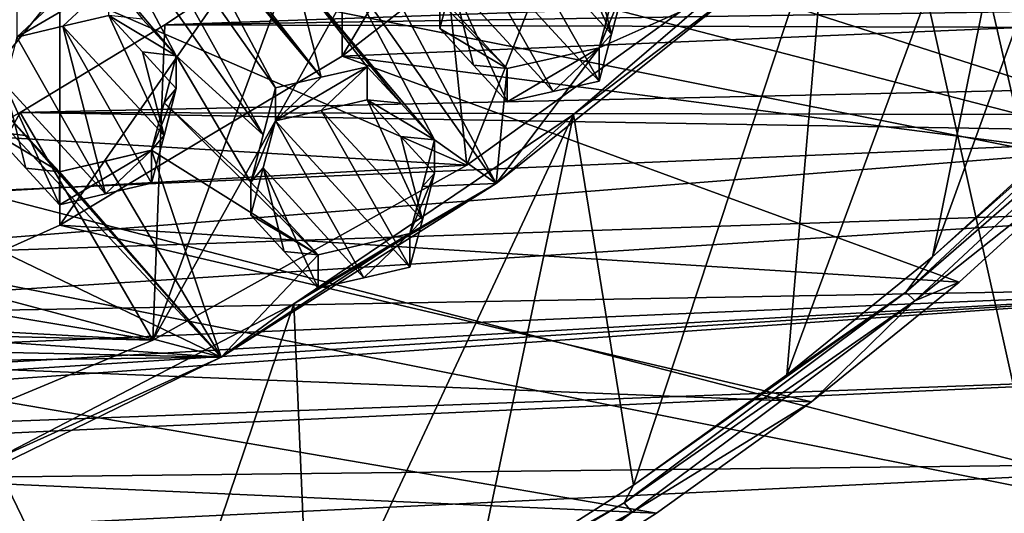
# Model space of a CAD drawing. Header units: metres. Extents: x -22 to 22, y 0 to 204.
# Tile 115 of 256: x 3.45 to 6.14, y 11.09 to 12.43. Entities that reach past the tile are written whole.
import ezdxf

# ---------------------------------------------------------------- set-up
doc = ezdxf.new("R2010")
doc.units = ezdxf.units.M
doc.layers.add('solid_002_SW0002', color=7, linetype='CONTINUOUS')
doc.layers.add('solid_002_SW0002_01', color=7, linetype='CONTINUOUS')

msp = doc.modelspace()

# ---------------------------------------------------------------- linework, layer by layer
at = {"layer": 'solid_002_SW0002'}
for points in [[(7.330033, 6.201028, 222.337723), (-0.000125, 6.009099, 222.530045), (-0.000125, 39.062069, 222.530045)], [(7.539723, 6.213904, 222.33223), (7.330033, 6.201028, 222.337723), (-0.000125, 39.062069, 222.530045)], [(7.745979, 6.240901, 222.326813), (7.539723, 6.213904, 222.33223), (-0.000125, 39.062069, 222.530045)], [(7.948801, 6.282018, 222.321487), (7.745979, 6.240901, 222.326813), (-0.000125, 39.062069, 222.530045)], [(8.148396, 6.337333, 222.316254), (7.948801, 6.282018, 222.321487), (-0.000125, 39.062069, 222.530045)], [(8.346459, 6.407481, 222.311066), (8.148396, 6.337333, 222.316254), (-0.000125, 39.062069, 222.530045)], [(8.540717, 6.491611, 222.305969), (8.346459, 6.407481, 222.311066), (-0.000125, 39.062069, 222.530045)], [(8.727814, 6.588467, 222.301056), (8.540717, 6.491611, 222.305969), (-0.000125, 39.062069, 222.530045)], [(8.906004, 6.697614, 222.296387), (8.727814, 6.588467, 222.301056), (-0.000125, 39.062069, 222.530045)], [(9.077606, 6.820176, 222.29187), (8.906004, 6.697614, 222.296387), (-0.000125, 39.062069, 222.530045)], [(9.240612, 6.954489, 222.287598), (9.077606, 6.820176, 222.29187), (-0.000125, 39.062069, 222.530045)], [(9.392625, 7.09867, 222.283615), (9.240612, 6.954489, 222.287598), (-0.000125, 39.062069, 222.530045)], [(9.533943, 7.253393, 222.279907), (9.392625, 7.09867, 222.283615), (-0.000125, 39.062069, 222.530045)], [(9.665215, 7.418948, 222.276459), (9.533943, 7.253393, 222.279907), (-0.000125, 39.062069, 222.530045)], [(9.784578, 7.59288, 222.273331), (9.665215, 7.418948, 222.276459), (-0.000125, 39.062069, 222.530045)], [(9.89038, 7.773118, 222.270554), (9.784578, 7.59288, 222.273331), (-0.000125, 39.062069, 222.530045)], [(9.983701, 7.961953, 222.268112), (9.89038, 7.773118, 222.270554), (-0.000125, 39.062069, 222.530045)], [(10.064153, 8.15771, 222.265991), (9.983701, 7.961953, 222.268112), (-0.000125, 39.062069, 222.530045)], [(10.130554, 8.357121, 222.264252), (10.064153, 8.15771, 222.265991), (-0.000125, 39.062069, 222.530045)], [(10.182102, 8.557965, 222.262894), (10.130554, 8.357121, 222.264252), (-0.000125, 39.062069, 222.530045)], [(10.219395, 8.761897, 222.261917), (10.182102, 8.557965, 222.262894), (-0.000125, 39.062069, 222.530045)], [(10.242505, 8.96912, 222.261322), (10.219395, 8.761897, 222.261917), (-0.000125, 39.062069, 222.530045)], [(10.251433, 9.179632, 222.261078), (10.242505, 8.96912, 222.261322), (-0.000125, 39.062069, 222.530045)], [(10.452456, 38.787868, 222.255814), (10.251433, 9.179632, 222.261078), (-0.000125, 39.062069, 222.530045)], [(15.431576, 33.648762, 223.952362), (-15.431306, 33.548271, 223.951843), (-15.319921, 9.159238, 223.824142)], [(7.7389, 11.77158, 197.366669), (-8.239264, 15.907071, 196.25856), (-8.043475, 16.822996, 196.013153)], [(7.7389, 11.77158, 197.366669), (-8.323321, 14.981074, 196.506683), (-8.239264, 15.907071, 196.25856)], [(7.332353, 10.929029, 197.592422), (-8.29563, 14.043318, 196.757965), (-8.323321, 14.981074, 196.506683)], [(7.7389, 11.77158, 197.366669), (7.332353, 10.929029, 197.592422), (-8.323321, 14.981074, 196.506683)], [(6.822947, 10.130286, 197.806458), (-8.155832, 13.118854, 197.005661), (-8.29563, 14.043318, 196.757965)], [(7.332353, 10.929029, 197.592422), (6.822947, 10.130286, 197.806458), (-8.29563, 14.043318, 196.757965)], [(6.223329, 9.397194, 198.002884), (-7.90552, 12.214004, 197.248123), (-8.155832, 13.118854, 197.005661)], [(6.822947, 10.130286, 197.806458), (6.223329, 9.397194, 198.002884), (-8.155832, 13.118854, 197.005661)], [(5.538156, 8.734461, 198.180466), (-7.547938, 11.344419, 197.481125), (-7.90552, 12.214004, 197.248123)], [(6.223329, 9.397194, 198.002884), (5.538156, 8.734461, 198.180466), (-7.90552, 12.214004, 197.248123)], [(3.82183, 10.324622, 211.782379), (-5.187891, 11.085692, 211.578445), (-5.609299, 11.38822, 211.497375)], [(-0.818824, 11.047389, 211.588715), (3.82183, 10.324622, 211.782379), (-5.609299, 11.38822, 211.497375)], [(4.778347, 8.154085, 198.335968), (-7.089259, 10.521552, 197.701614), (-7.547938, 11.344419, 197.481125)], [(5.538156, 8.734461, 198.180466), (4.778347, 8.154085, 198.335968), (-7.547938, 11.344419, 197.481125)]]:
    msp.add_3dface(points, dxfattribs=at)
at = {"layer": 'solid_002_SW0002_01'}
for points in [[(15.431576, 33.648762, 223.952362), (-15.319921, 9.159238, 223.824142), (15.31992, 9.159238, 223.824142)], [(7.7389, 11.77158, 197.366669), (-8.043475, 16.822996, 196.013153), (8.043475, 12.659388, 197.128784)], [(5.941826, 11.785501, 211.339172), (6.808743, 14.178736, 210.697906), (6.275728, 13.442966, 210.89505)], [(5.941826, 11.785501, 211.339172), (6.319546, 12.129995, 211.246857), (6.808743, 14.178736, 210.697906)], [(4.33113, 12.333822, 211.244003), (4.33112, 12.980863, 213.658829), (5.037236, 13.528365, 213.512115)], [(4.33113, 12.333822, 211.244003), (5.037236, 13.528365, 213.512115), (5.037237, 12.881317, 211.097305)], [(4.671119, 12.035767, 213.912064), (4.57771, 12.926807, 217.471512), (5.231467, 13.459406, 217.671707)], [(5.463736, 12.606127, 213.759232), (4.671119, 12.035767, 213.912064), (5.231467, 13.459406, 217.671707)], [(5.544488, 11.463657, 211.4254), (6.275728, 13.442966, 210.89505), (5.656214, 12.770831, 211.07515)], [(5.544488, 11.463657, 211.4254), (5.941826, 11.785501, 211.339172), (6.275728, 13.442966, 210.89505)], [(3.560362, 11.872411, 211.367645), (3.56034, 12.519446, 213.782455), (4.33112, 12.980863, 213.658829)], [(3.560362, 11.872411, 211.367645), (4.33112, 12.980863, 213.658829), (4.33113, 12.333822, 211.244003)], [(4.11488, 12.119255, 211.272964), (3.655504, 12.946311, 211.354874), (3.621655, 12.816916, 211.360046)], [(4.148295, 12.246927, 211.267609), (3.892114, 12.729341, 211.313217), (3.655504, 12.946311, 211.354874)], [(4.11488, 12.119255, 211.272964), (4.148295, 12.246927, 211.267609), (3.655504, 12.946311, 211.354874)], [(3.814096, 11.558124, 214.040054), (4.221998, 12.668964, 217.341049), (4.57771, 12.926807, 217.471512)], [(4.671119, 12.035767, 213.912064), (3.814096, 11.558124, 214.040054), (4.57771, 12.926807, 217.471512)], [(4.33113, 12.333822, 211.244003), (5.037237, 12.881317, 211.097305), (6.759646, 12.436179, 211.216583)], [(3.621655, 12.816916, 211.360046), (3.496195, 12.787632, 211.380646), (3.877836, 12.334428, 211.314163)], [(4.11488, 12.119255, 211.272964), (3.621655, 12.816916, 211.360046), (3.877836, 12.334428, 211.314163)], [(3.78567, 12.43414, 211.3302), (3.877836, 12.334428, 211.314163), (3.496195, 12.787632, 211.380646)], [(4.962513, 12.174438, 211.234955), (5.656214, 12.770831, 211.07515), (5.44143, 12.539206, 211.01123)], [(5.126253, 11.163028, 211.505951), (5.656214, 12.770831, 211.07515), (4.962513, 12.174438, 211.234955)], [(5.126253, 11.163028, 211.505951), (5.544488, 11.463657, 211.4254), (5.656214, 12.770831, 211.07515)], [(13.040505, 12.74253, 217.115784), (4.221998, 12.668964, 217.341049), (3.846761, 12.419223, 217.191116)], [(13.070004, 12.561913, 216.996185), (13.040505, 12.74253, 217.115784), (3.846761, 12.419223, 217.191116)], [(4.273743, 12.275805, 211.245499), (3.983698, 12.630179, 211.296997), (3.892114, 12.729341, 211.313217)], [(4.148295, 12.246927, 211.267609), (4.273743, 12.275805, 211.245499), (3.892114, 12.729341, 211.313217)], [(4.36057, 12.716358, 211.227539), (4.32678, 12.587756, 211.234818), (4.750612, 11.986334, 211.159363)], [(4.780951, 12.300061, 211.15094), (4.36057, 12.716358, 211.227539), (4.750612, 11.986334, 211.159363)], [(4.780951, 12.300061, 211.15094), (4.597239, 12.499191, 211.18428), (4.36057, 12.716358, 211.227539)], [(4.915438, 12.720207, 210.779709), (4.789813, 12.692584, 210.806671), (5.065646, 12.393177, 210.752121)], [(5.007173, 12.620364, 210.76152), (4.915438, 12.720207, 210.779709), (5.065646, 12.393177, 210.752121)], [(4.789813, 12.692584, 210.806671), (4.664483, 12.664864, 210.832977), (5.031906, 12.265072, 210.760544)], [(4.789813, 12.692584, 210.806671), (5.031906, 12.265072, 210.760544), (5.065646, 12.393177, 210.752121)], [(3.814096, 11.558124, 214.040054), (3.846761, 12.419223, 217.191116), (4.221998, 12.668964, 217.341049)], [(4.664483, 12.664864, 210.832977), (4.63101, 12.537585, 210.840622), (4.906317, 12.237202, 210.786545)], [(4.664483, 12.664864, 210.832977), (4.906317, 12.237202, 210.786545), (5.031906, 12.265072, 210.760544)], [(3.56034, 12.519446, 213.782455), (4.671119, 12.035767, 213.912064), (5.463736, 12.606127, 213.759232)], [(4.273743, 12.275805, 211.245499), (4.075826, 12.530424, 211.280655), (3.983698, 12.630179, 211.296997)], [(5.065646, 12.393177, 210.752121), (5.09915, 12.520257, 210.743286), (5.007173, 12.620364, 210.76152)], [(4.582962, 12.105511, 211.189835), (4.32678, 12.587756, 211.234818), (4.201263, 12.559167, 211.258072)], [(4.582962, 12.105511, 211.189835), (4.750612, 11.986334, 211.159363), (4.32678, 12.587756, 211.234818)], [(13.096292, 12.392497, 216.869232), (13.070004, 12.561913, 216.996185), (3.846761, 12.419223, 217.191116)], [(4.273743, 12.275805, 211.245499), (4.201263, 12.559167, 211.258072), (4.075826, 12.530424, 211.280655)], [(4.273743, 12.275805, 211.245499), (4.39925, 12.304527, 211.222763), (4.201263, 12.559167, 211.258072)], [(4.490875, 12.205272, 211.206345), (4.201263, 12.559167, 211.258072), (4.39925, 12.304527, 211.222763)], [(4.490875, 12.205272, 211.206345), (4.582962, 12.105511, 211.189835), (4.201263, 12.559167, 211.258072)], [(3.694124, 12.533173, 211.346085), (3.568667, 12.503766, 211.366226), (3.443169, 12.385576, 211.055054)], [(3.568667, 12.415089, 211.035263), (3.694124, 12.533173, 211.346085), (3.443169, 12.385576, 211.055054)], [(3.568667, 12.415089, 211.035263), (3.694124, 12.444397, 211.014771), (3.694124, 12.533173, 211.346085)], [(4.63101, 12.537585, 210.840622), (4.597239, 12.499191, 211.18428), (4.597239, 12.409048, 210.84787)], [(4.63101, 12.537585, 210.840622), (4.597239, 12.409048, 210.84787), (4.688903, 12.309348, 210.829941)], [(4.63101, 12.537585, 210.840622), (4.780951, 12.209225, 210.81192), (4.906317, 12.237202, 210.786545)], [(4.63101, 12.537585, 210.840622), (4.688903, 12.309348, 210.829941), (4.780951, 12.209225, 210.81192)], [(4.962513, 12.174438, 211.234955), (5.44143, 12.539206, 211.01123), (4.750612, 11.986334, 211.159363)], [(5.031906, 12.356191, 211.100601), (4.750612, 11.986334, 211.159363), (5.44143, 12.539206, 211.01123)], [(5.065647, 12.484099, 211.091431), (5.031906, 12.356191, 211.100601), (5.44143, 12.539206, 211.01123)], [(3.56034, 12.519446, 213.782455), (2.740362, 12.151822, 213.880966), (4.671119, 12.035767, 213.912064)], [(2.740406, 11.50479, 211.466141), (2.740362, 12.151822, 213.880966), (3.56034, 12.519446, 213.782455)], [(2.740406, 11.50479, 211.466141), (3.56034, 12.519446, 213.782455), (3.560362, 11.872411, 211.367645)], [(3.568667, 12.503766, 211.366226), (3.443169, 12.474162, 211.385666), (3.443169, 12.385576, 211.055054)], [(4.597239, 12.409048, 210.84787), (4.597239, 12.499191, 211.18428), (4.780951, 12.300061, 211.15094)], [(5.09915, 12.520257, 210.743286), (5.031906, 12.356191, 211.100601), (5.065647, 12.484099, 211.091431)], [(5.065646, 12.393177, 210.752121), (5.031906, 12.356191, 211.100601), (5.09915, 12.520257, 210.743286)], [(3.568667, 12.415089, 211.035263), (3.844425, 12.116875, 210.984009), (3.694124, 12.444397, 211.014771)], [(3.785673, 12.345022, 210.99762), (3.694124, 12.444397, 211.014771), (3.844425, 12.116875, 210.984009)], [(3.78567, 12.43414, 211.3302), (3.694124, 12.444397, 211.014771), (3.877836, 12.334428, 211.314163)], [(3.785673, 12.345022, 210.99762), (3.877836, 12.334428, 211.314163), (3.694124, 12.444397, 211.014771)], [(3.139307, 12.4321, 211.430344), (3.361648, 11.819439, 211.386597), (4, 11.511621, 211.28656)], [(3.139307, 12.4321, 211.430344), (4, 11.511621, 211.28656), (3.375926, 12.216044, 211.391968)], [(3.814096, 11.558124, 214.040054), (3.451768, 12.179655, 217.022797), (3.846761, 12.419223, 217.191116)], [(13.096292, 12.392497, 216.869232), (3.846761, 12.419223, 217.191116), (3.451768, 12.179655, 217.022797)], [(4.33113, 12.333822, 211.244003), (6.759646, 12.436179, 211.216583), (6.397123, 12.065146, 211.315994)], [(3.68514, 11.957564, 211.007187), (3.568667, 12.415089, 211.035263), (3.443169, 12.385576, 211.055054)], [(8.103599, 12.17041, 216.854706), (13.096292, 12.392497, 216.869232), (3.451768, 12.179655, 217.022797)], [(3.568667, 12.415089, 211.035263), (3.810592, 11.987056, 210.987366), (3.844425, 12.116875, 210.984009)], [(3.68514, 11.957564, 211.007187), (3.810592, 11.987056, 210.987366), (3.568667, 12.415089, 211.035263)], [(4.597239, 12.409048, 210.84787), (4.780951, 12.300061, 211.15094), (4.688903, 12.309348, 210.829941)], [(5.031906, 12.265072, 210.760544), (5.031906, 12.356191, 211.100601), (5.065646, 12.393177, 210.752121)], [(3.409763, 12.257145, 211.057449), (3.68514, 11.957564, 211.007187), (3.443169, 12.385576, 211.055054)], [(3.785673, 12.345022, 210.99762), (3.877836, 12.244971, 210.980301), (3.877836, 12.334428, 211.314163)], [(3.844425, 12.116875, 210.984009), (3.877836, 12.244971, 210.980301), (3.785673, 12.345022, 210.99762)], [(5.031906, 12.356191, 211.100601), (4.780951, 12.300061, 211.15094), (4.750612, 11.986334, 211.159363)], [(4.780951, 12.209225, 210.81192), (4.780951, 12.300061, 211.15094), (5.031906, 12.356191, 211.100601)], [(4.780951, 12.209225, 210.81192), (5.031906, 12.356191, 211.100601), (4.906317, 12.237202, 210.786545)], [(4.906317, 12.237202, 210.786545), (5.031906, 12.356191, 211.100601), (5.031906, 12.265072, 210.760544)], [(5.868663, 11.689361, 211.392883), (6.567745, 12.340667, 211.218369), (5.941826, 11.785501, 211.339172)], [(6.595787, 12.319904, 211.241669), (6.567745, 12.340667, 211.218369), (5.868663, 11.689361, 211.392883)], [(6.567745, 12.340667, 211.218369), (6.319546, 12.129995, 211.246857), (5.941826, 11.785501, 211.339172)], [(3.560362, 11.872411, 211.367645), (4.33113, 12.333822, 211.244003), (6.014456, 11.71631, 211.40947)], [(3.844425, 12.206571, 211.318756), (3.877836, 12.334428, 211.314163), (3.877836, 12.244971, 210.980301)], [(4.081052, 11.989902, 211.278), (3.877836, 12.334428, 211.314163), (3.844425, 12.206571, 211.318756)], [(4.081052, 11.989902, 211.278), (4.11488, 12.119255, 211.272964), (3.877836, 12.334428, 211.314163)], [(4.33113, 12.333822, 211.244003), (6.397123, 12.065146, 211.315994), (6.014456, 11.71631, 211.40947)], [(4.688903, 12.309348, 210.829941), (4.780951, 12.300061, 211.15094), (4.780951, 12.209225, 210.81192)], [(5.893721, 11.665816, 211.416931), (6.595787, 12.319904, 211.241669), (5.868663, 11.689361, 211.392883)], [(5.893721, 11.665816, 211.416931), (6.397123, 12.065146, 211.315994), (6.595787, 12.319904, 211.241669)], [(4.148295, 12.156911, 210.931656), (4.39925, 12.304527, 211.222763), (4.273743, 12.275805, 211.245499)], [(4.273744, 12.185673, 210.909134), (4.39925, 12.304527, 211.222763), (4.148295, 12.156911, 210.931656)], [(4.39925, 12.214274, 210.885941), (4.39925, 12.304527, 211.222763), (4.273744, 12.185673, 210.909134)], [(4.39925, 12.214274, 210.885941), (4.490875, 12.205272, 211.206345), (4.39925, 12.304527, 211.222763)], [(3.409763, 12.257145, 211.057449), (3.375926, 12.126956, 211.059479), (3.467424, 12.027812, 211.042999)], [(3.409763, 12.257145, 211.057449), (3.467424, 12.027812, 211.042999), (3.559638, 11.927876, 211.026321)], [(3.409763, 12.257145, 211.057449), (3.559638, 11.927876, 211.026321), (3.68514, 11.957564, 211.007187)], [(4.148295, 12.156911, 210.931656), (4.273743, 12.275805, 211.245499), (4.148295, 12.246927, 211.267609)], [(3.810592, 12.076994, 211.323029), (3.844425, 12.206571, 211.318756), (3.877836, 12.244971, 210.980301)], [(3.844425, 12.116875, 210.984009), (3.810592, 12.076994, 211.323029), (3.877836, 12.244971, 210.980301)], [(4.081052, 11.989902, 211.278), (4.148295, 12.246927, 211.267609), (4.11488, 12.119255, 211.272964)], [(4.148295, 12.156911, 210.931656), (4.148295, 12.246927, 211.267609), (4.081052, 11.989902, 211.278)], [(3.375926, 12.126956, 211.059479), (3.375926, 12.216044, 211.391968), (3.467426, 12.117232, 211.376724)], [(4, 11.511621, 211.28656), (3.467426, 12.117232, 211.376724), (3.375926, 12.216044, 211.391968)], [(4.264763, 11.791122, 211.245941), (3.844425, 12.206571, 211.318756), (3.810592, 12.076994, 211.323029)], [(4.264763, 11.791122, 211.245941), (4.081052, 11.989902, 211.278), (3.844425, 12.206571, 211.318756)], [(4.39925, 12.214274, 210.885941), (4.273744, 12.185673, 210.909134), (4.549515, 11.88687, 210.85614)], [(4.39925, 12.214274, 210.885941), (4.582962, 12.105511, 211.189835), (4.490875, 12.205272, 211.206345)], [(4.490877, 12.114673, 210.86824), (4.582962, 12.105511, 211.189835), (4.39925, 12.214274, 210.885941)], [(4.490877, 12.114673, 210.86824), (4.39925, 12.214274, 210.885941), (4.549515, 11.88687, 210.85614)], [(2.908093, 11.180483, 214.141235), (3.037478, 11.952141, 216.835052), (3.451768, 12.179655, 217.022797)], [(3.814096, 11.558124, 214.040054), (2.908093, 11.180483, 214.141235), (3.451768, 12.179655, 217.022797)], [(6.977048, 12.121305, 216.850754), (3.451768, 12.179655, 217.022797), (3.037478, 11.952141, 216.835052)], [(6.977048, 12.121305, 216.850754), (8.103599, 12.17041, 216.854706), (3.451768, 12.179655, 217.022797)], [(4.273744, 12.185673, 210.909134), (4.148295, 12.156911, 210.931656), (4.515718, 11.757725, 210.861496)], [(4.19893, 11.657884, 211.373367), (4.962513, 12.174438, 211.234955), (4.750612, 11.986334, 211.159363)], [(4.242824, 10.636386, 211.647064), (4.962513, 12.174438, 211.234955), (4.19893, 11.657884, 211.373367)], [(4.242824, 10.636386, 211.647064), (4.691352, 10.886522, 211.580048), (4.962513, 12.174438, 211.234955)], [(4.273744, 12.185673, 210.909134), (4.515718, 11.757725, 210.861496), (4.549515, 11.88687, 210.85614)], [(4.691352, 10.886522, 211.580048), (5.126253, 11.163028, 211.505951), (4.962513, 12.174438, 211.234955)], [(2.740362, 12.151822, 213.880966), (1.876778, 11.881448, 213.953415), (4.671119, 12.035767, 213.912064)], [(4.11488, 12.029009, 210.936157), (4.148295, 12.156911, 210.931656), (4.081052, 11.989902, 211.278)], [(4.390226, 11.728919, 210.883911), (4.148295, 12.156911, 210.931656), (4.11488, 12.029009, 210.936157)], [(4.390226, 11.728919, 210.883911), (4.515718, 11.757725, 210.861496), (4.148295, 12.156911, 210.931656)], [(6.977048, 12.121305, 216.850754), (3.037478, 11.952141, 216.835052), (2.663588, 11.778887, 216.70285)], [(6.983257, 11.92379, 216.70195), (6.977048, 12.121305, 216.850754), (2.663588, 11.778887, 216.70285)], [(3.559638, 12.017635, 211.361298), (3.467424, 12.027812, 211.042999), (3.375926, 12.126956, 211.059479)], [(3.467426, 12.117232, 211.376724), (3.559638, 12.017635, 211.361298), (3.375926, 12.126956, 211.059479)], [(4, 11.511621, 211.28656), (3.559638, 12.017635, 211.361298), (3.467426, 12.117232, 211.376724)], [(3.844425, 12.116875, 210.984009), (3.810592, 11.987056, 210.987366), (3.810592, 12.076994, 211.323029)], [(4.490877, 12.114673, 210.86824), (4.582962, 12.014567, 210.850433), (4.582962, 12.105511, 211.189835)], [(4.549515, 11.88687, 210.85614), (4.582962, 12.014567, 210.850433), (4.490877, 12.114673, 210.86824)], [(4.582962, 12.105511, 211.189835), (4.549517, 11.978039, 211.196365), (4.750612, 11.986334, 211.159363)], [(4.582962, 12.014567, 210.850433), (4.549517, 11.978039, 211.196365), (4.582962, 12.105511, 211.189835)], [(3.559638, 12.017635, 211.361298), (3.810592, 12.076994, 211.323029), (3.559638, 11.927876, 211.026321)], [(3.68514, 11.957564, 211.007187), (3.559638, 11.927876, 211.026321), (3.810592, 12.076994, 211.323029)], [(3.685145, 12.047412, 211.342499), (3.810592, 12.076994, 211.323029), (3.559638, 12.017635, 211.361298)], [(3.68514, 11.957564, 211.007187), (3.810592, 12.076994, 211.323029), (3.810592, 11.987056, 210.987366)], [(3.685145, 12.047412, 211.342499), (4, 11.511621, 211.28656), (3.810592, 12.076994, 211.323029)], [(4.264763, 11.791122, 211.245941), (3.810592, 12.076994, 211.323029), (4, 11.511621, 211.28656)], [(3.685145, 12.047412, 211.342499), (3.559638, 12.017635, 211.361298), (4, 11.511621, 211.28656)], [(5.893721, 11.665816, 211.416931), (6.014456, 11.71631, 211.40947), (6.397123, 12.065146, 211.315994)], [(1.876778, 11.881448, 213.953415), (3.814096, 11.558124, 214.040054), (4.671119, 12.035767, 213.912064)], [(3.559638, 12.017635, 211.361298), (3.559638, 11.927876, 211.026321), (3.467424, 12.027812, 211.042999)], [(4.11488, 12.029009, 210.936157), (4.081052, 11.989902, 211.278), (4.081052, 11.899418, 210.940292)], [(4.172625, 11.799997, 210.923065), (4.11488, 12.029009, 210.936157), (4.081052, 11.899418, 210.940292)], [(4.390226, 11.728919, 210.883911), (4.11488, 12.029009, 210.936157), (4.264763, 11.699954, 210.905701)], [(4.172625, 11.799997, 210.923065), (4.264763, 11.699954, 210.905701), (4.11488, 12.029009, 210.936157)], [(4.582962, 12.014567, 210.850433), (4.515718, 11.849115, 211.20256), (4.549517, 11.978039, 211.196365)], [(4.549515, 11.88687, 210.85614), (4.515718, 11.849115, 211.20256), (4.582962, 12.014567, 210.850433)], [(4.19893, 11.657884, 211.373367), (4.750612, 11.986334, 211.159363), (4, 11.511621, 211.28656)], [(4.515718, 11.849115, 211.20256), (4, 11.511621, 211.28656), (4.750612, 11.986334, 211.159363)], [(4.081052, 11.899418, 210.940292), (4.081052, 11.989902, 211.278), (4.264763, 11.791122, 211.245941)], [(4.549517, 11.978039, 211.196365), (4.515718, 11.849115, 211.20256), (4.750612, 11.986334, 211.159363)], [(6.983257, 11.92379, 216.70195), (2.663588, 11.778887, 216.70285), (2.234997, 11.619495, 216.606476)], [(6.996464, 11.704794, 216.587662), (6.983257, 11.92379, 216.70195), (2.234997, 11.619495, 216.606476)], [(1.876778, 11.881448, 213.953415), (0.989791, 11.714422, 213.998169), (3.814096, 11.558124, 214.040054)], [(4.172625, 11.799997, 210.923065), (4.081052, 11.899418, 210.940292), (4.264763, 11.791122, 211.245941)], [(4.549515, 11.88687, 210.85614), (4.515718, 11.757725, 210.861496), (4.515718, 11.849115, 211.20256)], [(2.740406, 11.50479, 211.466141), (3.560362, 11.872411, 211.367645), (5.611928, 11.39043, 211.496796)], [(3.560362, 11.872411, 211.367645), (6.014456, 11.71631, 211.40947), (5.611928, 11.39043, 211.496796)], [(4.515718, 11.849115, 211.20256), (4.264763, 11.791122, 211.245941), (4, 11.511621, 211.28656)], [(4.264763, 11.699954, 210.905701), (4.264763, 11.791122, 211.245941), (4.515718, 11.849115, 211.20256)], [(4.390226, 11.728919, 210.883911), (4.264763, 11.699954, 210.905701), (4.515718, 11.849115, 211.20256)], [(4.390226, 11.728919, 210.883911), (4.515718, 11.849115, 211.20256), (4.515718, 11.757725, 210.861496)], [(4, 11.511621, 211.28656), (3.361648, 11.819439, 211.386597), (3.328228, 11.690825, 211.388504)], [(4.172625, 11.799997, 210.923065), (4.264763, 11.791122, 211.245941), (4.264763, 11.699954, 210.905701)], [(5.868663, 11.689361, 211.392883), (5.941826, 11.785501, 211.339172), (5.544488, 11.463657, 211.4254)], [(-0.000004, 11.210373, 216.447556), (6.996464, 11.704794, 216.587662), (0.634762, 11.299388, 216.475754)], [(-0.000004, 11.210373, 216.447556), (7.010041, 11.469995, 216.511002), (6.996464, 11.704794, 216.587662)], [(0.989791, 11.714422, 213.998169), (0.085067, 11.651284, 214.015091), (3.814096, 11.558124, 214.040054)], [(6.996464, 11.704794, 216.587662), (1.219136, 11.372062, 216.499115), (0.634762, 11.299388, 216.475754)], [(6.996464, 11.704794, 216.587662), (1.751849, 11.481461, 216.541885), (1.219136, 11.372062, 216.499115)], [(6.996464, 11.704794, 216.587662), (2.234997, 11.619495, 216.606476), (1.751849, 11.481461, 216.541885)], [(4, 11.511621, 211.28656), (3.328228, 11.690825, 211.388504), (3.294405, 11.560581, 211.390137)], [(5.893721, 11.665816, 211.416931), (5.611928, 11.39043, 211.496796), (6.014456, 11.71631, 211.40947)], [(5.100777, 11.11488, 211.546814), (5.868663, 11.689361, 211.392883), (5.126253, 11.163028, 211.505951)], [(5.893721, 11.665816, 211.416931), (5.868663, 11.689361, 211.392883), (5.100777, 11.11488, 211.546814)], [(5.122556, 11.088883, 211.571533), (5.893721, 11.665816, 211.416931), (5.100777, 11.11488, 211.546814)], [(5.122556, 11.088883, 211.571533), (5.611928, 11.39043, 211.496796), (5.893721, 11.665816, 211.416931)], [(5.868663, 11.689361, 211.392883), (5.544488, 11.463657, 211.4254), (5.126253, 11.163028, 211.505951)], [(0.085067, 11.651284, 214.015091), (2.908093, 11.180483, 214.141235), (3.814096, 11.558124, 214.040054)], [(3.381057, 11.23217, 211.487427), (4.19893, 11.657884, 211.373367), (4, 11.511621, 211.28656)], [(3.777556, 10.410881, 211.707489), (4.19893, 11.657884, 211.373367), (3.381057, 11.23217, 211.487427)], [(3.777556, 10.410881, 211.707489), (4.242824, 10.636386, 211.647064), (4.19893, 11.657884, 211.373367)], [(3.168972, 11.530017, 211.40593), (4, 11.511621, 211.28656), (3.294405, 11.560581, 211.390137)], [(3.168972, 11.530017, 211.40593), (3.04345, 11.499249, 211.421051), (4, 11.511621, 211.28656)], [(1.876862, 11.234419, 211.538589), (2.740406, 11.50479, 211.466141), (5.188243, 11.086057, 211.578339)], [(2.740406, 11.50479, 211.466141), (5.611928, 11.39043, 211.496796), (5.188243, 11.086057, 211.578339)], [(3.04345, 11.499249, 211.421051), (3.199079, 11.121078, 211.391205), (4, 11.511621, 211.28656)], [(3.381057, 11.23217, 211.487427), (4, 11.511621, 211.28656), (3.199079, 11.121078, 211.391205)], [(-0.000004, 11.210373, 216.447556), (0.000012, 11.146917, 216.429077), (7.010041, 11.469995, 216.511002)], [(0.000012, 11.146917, 216.429077), (7.023617, 11.225779, 216.474014), (7.010041, 11.469995, 216.511002)], [(5.122556, 11.088883, 211.571533), (5.188243, 11.086057, 211.578339), (5.611928, 11.39043, 211.496796)], [(0.989878, 11.067389, 211.583344), (1.876862, 11.234419, 211.538589), (4.747666, 10.806128, 211.653351)], [(1.876862, 11.234419, 211.538589), (5.188243, 11.086057, 211.578339), (4.747666, 10.806128, 211.653351)], [(0, 10.888996, 216.383667), (7.036825, 10.978786, 216.477737), (7.023617, 11.225779, 216.474014)], [(0.000012, 11.146917, 216.429077), (0, 10.888996, 216.383667), (7.023617, 11.225779, 216.474014)], [(3.299017, 10.211395, 211.760941), (3.777556, 10.410881, 211.707489), (3.381057, 11.23217, 211.487427)], [(5.100777, 11.11488, 211.546814), (5.126253, 11.163028, 211.505951), (4.691352, 10.886522, 211.580048)], [(4.273089, 10.623961, 211.67836), (5.100777, 11.11488, 211.546814), (4.691352, 10.886522, 211.580048)], [(5.122556, 11.088883, 211.571533), (5.100777, 11.11488, 211.546814), (4.273089, 10.623961, 211.67836)], [(4.291334, 10.595869, 211.703629), (5.122556, 11.088883, 211.571533), (4.273089, 10.623961, 211.67836)], [(4.291334, 10.595869, 211.703629), (4.747666, 10.806128, 211.653351), (5.122556, 11.088883, 211.571533)], [(5.122556, 11.088883, 211.571533), (4.747666, 10.806128, 211.653351), (5.188243, 11.086057, 211.578339)]]:
    msp.add_3dface(points, dxfattribs=at)

doc.saveas('drawing.dxf')
